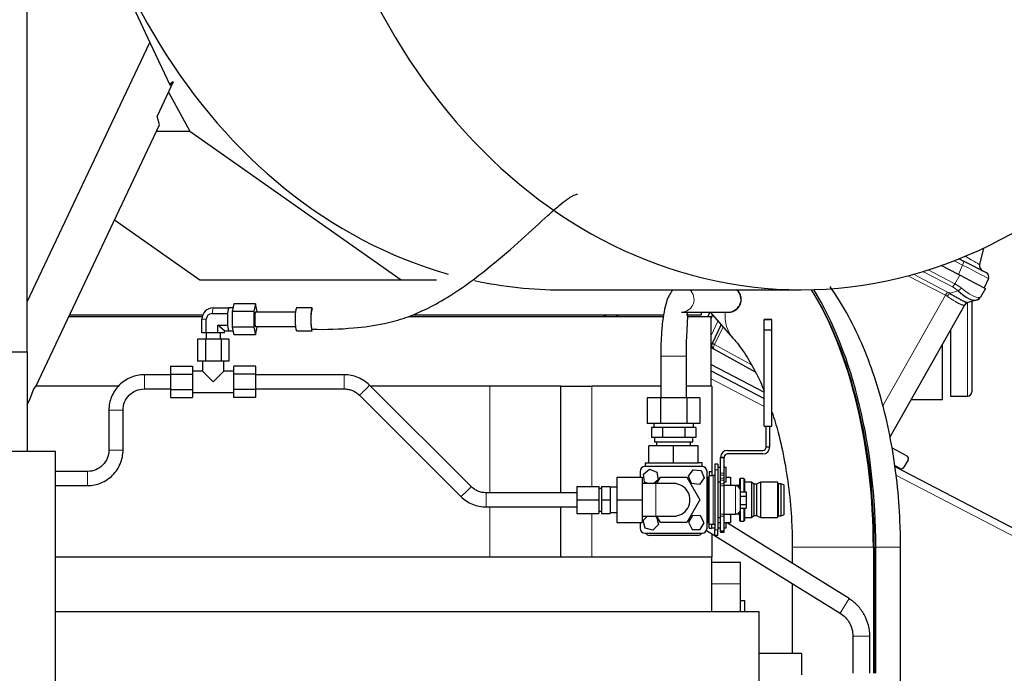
# Model space of a CAD drawing. Header units: inches. Extents: x 0 to 23760, y -13 to 16800.
# Tile 160 of 217: x 12285 to 12977, y 13638 to 14098. Entities that reach past the tile are written whole.
import ezdxf

# ---------------------------------------------------------------- set-up
doc = ezdxf.new("R2010")
doc.units = ezdxf.units.IN
doc.layers.add('254', color=7, linetype='Continuous', true_color=0xffffff)
doc.styles.add('latin_extended', font='simplex.shx')
doc.dimstyles.get("Standard").update_dxf_attribs({"dimtxt": 0.18, "dimasz": 0.18, "dimexe": 0.18, "dimexo": 0.0625, "dimgap": 0.09, "dimtad": 0, "dimtih": 1, "dimtoh": 1, "dimdec": 4, "dimzin": 0, "dimdsep": 46, "dimtxsty": 'Standard', "dimcen": 0.09, "dimadec": 0, "dimazin": 0, "dimtfac": 1, "dimtdec": 4, "dimtofl": 0, "dimtmove": 0, "dimatfit": 3, "dimfxl": 1, "dimtolj": 1, "dimtzin": 0, "dimarcsym": 0})

# ---------------------------------------------------------------- blocks, each defined once
blk = doc.blocks.new('_U16')
at = {"layer": '254', "color": 3, "linetype": 'Continuous', "lineweight": 13, "transparency": 16777216}
for p, q in [((12317.35, 14888.59), (13727.52, 14888.59)), ((13687.52, 11088.35), (13687.52, 14748.59)), ((12171.35, 10948.35), (13727.52, 10948.35))]:
    blk.add_line(p, q, dxfattribs=at)
at = {"layer": '254', "color": 3, "transparency": 16777216}
for points in [[(13710.86, 14748.59), (13664.19, 14748.59), (13687.52, 14888.59)], [(13664.19, 11088.35), (13710.86, 11088.35), (13687.52, 10948.35)]]:
    blk.add_solid(points, dxfattribs=at)
at = {"layer": 'Defpoints', "color": 0, "transparency": 16777216}
for p in [(12277.35, 14888.59), (13687.52, 14888.59), (12131.35, 10948.35)]:
    blk.add_point(p, dxfattribs=at)
at = {"layer": '254', "color": 2, "lineweight": 13, "transparency": 16777216, "insert": (13477.52, 12671.8), "char_height": 140, "attachment_point": 1, "rotation": 90, "style": 'latin_extended'}
blk.add_mtext('\\A1;3940', dxfattribs=at)

msp = doc.modelspace()

# ---------------------------------------------------------------- linework, layer by layer
at = {"layer": '254', "color": 2, "linetype": 'Continuous', "lineweight": 25}
for p, q in [((12283.732, 14280.828), (12376.387, 14082.129)), ((12290.029, 13864.364), (12290.029, 14115.353)), ((12290.029, 13899.529), (12376.387, 14082.129)), ((12376.387, 14082.129), (12390.572, 14051.71)), ((12392.826, 14054.352), (12381.453, 14030.304)), ((12392.826, 14054.352), (12390.193, 14052.522)), ((12390.572, 14051.71), (12392.826, 14054.352)), ((12389.383, 14047.072), (12404.528, 14019.726)), ((12296.095, 13840.123), (12383.126, 14024.146)), ((12383.126, 14024.146), (12381.453, 14030.304)), ((12381.035, 14019.726), (12404.528, 14019.726)), ((12404.528, 14019.726), (12552.973, 13915.1)), ((12351.51, 13957.297), (12411.38, 13915.1)), ((12962.281, 13937.428), (12959.698, 13925.777)), ((12945.268, 13929.946), (12948.376, 13928.329)), ((12964.492, 13919.939), (12948.376, 13928.329)), ((12944.734, 13918.951), (12932.747, 13925.191)), ((12411.38, 13915.1), (12552.973, 13915.1)), ((12552.973, 13915.1), (12577.856, 13915.1)), ((12951.036, 13915.67), (12944.734, 13918.951)), ((12951.036, 13915.67), (12963.789, 13909.031)), ((12965.837, 13916.034), (12962.864, 13909.512)), ((12665.654, 13908.07), (12834.286, 13908.07)), ((12963.789, 13909.031), (12960.343, 13902.94)), ((12957.227, 13900.846), (12951.335, 13899.101)), ((12954.154, 13899.942), (12954.154, 13836.353)), ((12957.998, 13901.074), (12957.227, 13900.846)), ((12420.903, 13895.435), (12431.821, 13895.435)), ((12431.803, 13895.351), (12431.821, 13895.435)), ((12431.821, 13895.435), (12431.839, 13895.351)), ((12434.668, 13895.352), (12431.821, 13895.352)), ((12435.295, 13898.322), (12434.137, 13892.837)), ((12434.137, 13892.837), (12434.137, 13881.868)), ((12449.522, 13892.837), (12434.137, 13892.837)), ((12450.68, 13898.322), (12435.295, 13898.322)), ((12450.68, 13898.322), (12449.522, 13892.837)), ((12449.522, 13892.837), (12449.522, 13881.868)), ((12451.837, 13892.837), (12450.68, 13898.322)), ((12478.702, 13892.352), (12450.68, 13892.352)), ((12450.68, 13892.352), (12450.68, 13892.352)), ((12451.837, 13892.352), (12451.837, 13892.837)), ((12490.381, 13895.352), (12479.463, 13895.352)), ((12479.463, 13895.352), (12479.463, 13895.352)), ((12490.381, 13895.352), (12490.381, 13895.352)), ((12750.007, 13892.353), (12782.791, 13892.353)), ((12764.181, 13890.588), (12764.181, 13892.354)), ((12770.124, 13892.355), (12768.561, 13889.354)), ((12770.226, 13892.353), (12786.261, 13874.196)), ((12949.095, 13897.266), (12896.567, 13804.423)), ((12319.378, 13889.353), (12413.134, 13889.353)), ((12319.968, 13890.588), (12413.559, 13890.588)), ((12412.881, 13877.852), (12412.881, 13887.352)), ((12416.039, 13877.852), (12416.039, 13887.352)), ((12420.05, 13891.394), (12430.968, 13891.394)), ((12430.968, 13891.394), (12430.986, 13891.478)), ((12430.968, 13891.225), (12430.968, 13891.394)), ((12558.173, 13889.353), (12737.349, 13889.353)), ((12561.189, 13890.588), (12737.522, 13890.588)), ((12694.896, 13890.589), (12697.269, 13889.354)), ((12703.604, 13890.589), (12705.975, 13889.355)), ((12753.506, 13890.588), (12764.181, 13890.588)), ((12754.412, 13889.353), (12770.9, 13889.353)), ((12770.9, 13840.353), (12770.9, 13889.353)), ((12771.966, 13890.384), (12770.901, 13888.15)), ((12813.659, 13887.13), (12808.159, 13887.13)), ((12808.159, 13887.13), (12808.159, 13887.125)), ((12808.159, 13879.844), (12808.159, 13887.127)), ((12808.159, 13887.125), (12813.659, 13887.125)), ((12813.659, 13887.13), (12813.659, 13887.125)), ((12813.659, 13879.844), (12813.659, 13887.127)), ((12428.926, 13879.269), (12424.061, 13883.311)), ((12424.061, 13877.852), (12424.061, 13883.311)), ((12424.061, 13883.311), (12430.968, 13883.311)), ((12428.926, 13877.852), (12428.926, 13879.269)), ((12428.926, 13879.269), (12431.821, 13879.269)), ((12430.968, 13883.311), (12430.968, 13883.479)), ((12430.986, 13883.227), (12430.968, 13883.311)), ((12431.821, 13879.269), (12431.803, 13879.354)), ((12431.839, 13879.354), (12431.821, 13879.269)), ((12431.821, 13879.352), (12434.668, 13879.352)), ((12434.137, 13881.868), (12435.295, 13876.383)), ((12449.522, 13881.868), (12434.137, 13881.868)), ((12449.522, 13881.868), (12450.68, 13876.383)), ((12450.631, 13882.369), (12450.68, 13882.352)), ((12450.68, 13882.352), (12478.702, 13882.352)), ((12450.68, 13876.383), (12451.837, 13881.868)), ((12451.837, 13881.868), (12451.837, 13882.352)), ((12479.385, 13879.378), (12479.464, 13879.352)), ((12479.463, 13879.352), (12490.381, 13879.352)), ((12490.303, 13879.378), (12490.382, 13879.352)), ((12777.881, 13883.684), (12771.553, 13870.417)), ((12808.159, 13879.844), (12813.659, 13879.844)), ((12808.159, 13812.125), (12808.159, 13879.844)), ((12813.659, 13812.125), (12813.659, 13879.844)), ((12939.154, 13879.699), (12939.154, 13833.353)), ((12415.418, 13873.352), (12409.934, 13873.352)), ((12409.934, 13873.352), (12409.934, 13857.852)), ((12416.039, 13877.852), (12412.881, 13877.852)), ((12426.388, 13873.352), (12415.418, 13873.352)), ((12415.418, 13873.352), (12415.418, 13857.852)), ((12415.903, 13877.852), (12415.903, 13873.352)), ((12424.061, 13877.852), (12416.039, 13877.852)), ((12428.926, 13877.852), (12424.061, 13877.852)), ((12425.903, 13873.352), (12425.903, 13877.852)), ((12431.873, 13873.352), (12426.388, 13873.352)), ((12426.388, 13873.352), (12426.388, 13857.852)), ((12431.873, 13873.352), (12431.873, 13857.852)), ((12450.68, 13876.383), (12435.295, 13876.383)), ((11904.529, 13864.364), (12290.029, 13864.364)), ((12290.029, 13864.364), (12290.029, 13794.353)), ((12770.901, 13867.557), (12801.823, 13850.417)), ((12933.529, 13830.853), (12933.529, 13869.753)), ((12415.418, 13857.852), (12409.934, 13857.852)), ((12413.403, 13857.852), (12413.403, 13850.852)), ((12426.388, 13857.852), (12415.418, 13857.852)), ((12431.873, 13857.852), (12426.388, 13857.852)), ((12428.403, 13850.852), (12428.403, 13857.852)), ((12735.529, 13861.353), (12735.529, 13832.16)), ((12753.529, 13832.16), (12753.529, 13861.353)), ((12390.903, 13854.322), (12390.903, 13848.837)), ((12390.903, 13854.322), (12406.403, 13854.322)), ((12406.403, 13854.322), (12406.403, 13848.837)), ((12413.403, 13850.852), (12406.403, 13850.852)), ((12420.903, 13843.352), (12413.403, 13850.852)), ((12420.903, 13843.352), (12428.403, 13850.852)), ((12435.403, 13850.852), (12428.403, 13850.852)), ((12435.403, 13848.837), (12435.403, 13854.322)), ((12450.903, 13854.322), (12435.403, 13854.322)), ((12450.903, 13848.837), (12450.903, 13854.322)), ((12770.892, 13855.561), (12808.159, 13836.162)), ((12770.901, 13851.024), (12808.164, 13831.626)), ((12390.903, 13848.837), (12406.403, 13848.837)), ((12390.903, 13848.837), (12390.903, 13837.868)), ((12406.403, 13848.837), (12406.403, 13837.868)), ((12435.403, 13837.868), (12435.403, 13848.837)), ((12450.903, 13848.837), (12435.403, 13848.837)), ((12450.903, 13837.868), (12450.903, 13848.837)), ((12513.058, 13848.352), (12450.903, 13848.352)), ((12292.099, 13831.674), (12294.762, 13838.508)), ((12294.762, 13838.508), (12296.095, 13840.123)), ((12354.422, 13840.353), (12296.176, 13840.353)), ((12390.903, 13837.868), (12390.903, 13832.383)), ((12390.903, 13837.868), (12406.403, 13837.868)), ((12406.403, 13837.868), (12406.403, 13832.383)), ((12435.403, 13832.383), (12435.403, 13837.868)), ((12450.903, 13837.868), (12435.403, 13837.868)), ((12450.903, 13838.352), (12513.058, 13838.352)), ((12450.903, 13832.383), (12450.903, 13837.868)), ((12602.139, 13769.74), (12530.733, 13841.041)), ((12615.444, 13840.353), (12531.412, 13840.353)), ((12665.382, 13840.353), (12615.444, 13840.353)), ((12665.382, 13840.353), (12687.167, 13840.353)), ((12665.382, 13765.353), (12665.382, 13840.353)), ((12735.529, 13840.353), (12687.167, 13840.353)), ((12771.529, 13840.353), (12753.528, 13840.353)), ((12771.529, 13840.353), (12771.529, 13780.359)), ((12290.029, 13827.298), (12292.099, 13831.674)), ((12390.903, 13832.383), (12406.403, 13832.383)), ((12406.403, 13835.852), (12435.403, 13835.852)), ((12450.903, 13832.383), (12435.403, 13832.383)), ((12523.667, 13833.965), (12595.074, 13762.664)), ((12735.292, 13832.16), (12726.054, 13832.16)), ((12726.054, 13832.16), (12726.054, 13814.16)), ((12753.767, 13832.16), (12735.292, 13832.16)), ((12735.292, 13832.16), (12735.292, 13814.16)), ((12763.004, 13832.16), (12753.767, 13832.16)), ((12753.767, 13832.16), (12753.767, 13814.16)), ((12763.004, 13832.16), (12763.004, 13814.16)), ((12911.519, 13830.853), (12933.529, 13830.853)), ((12939.154, 13833.353), (12951.154, 13833.353)), ((12347.529, 13823.353), (12347.529, 13795.353)), ((12357.529, 13795.353), (12357.529, 13823.353)), ((12735.292, 13814.16), (12726.054, 13814.16)), ((12730.984, 13811.16), (12728.941, 13811.16)), ((12728.941, 13811.16), (12728.941, 13804.16)), ((12730.529, 13814.16), (12730.529, 13811.16)), ((12734.692, 13811.16), (12730.984, 13811.16)), ((12736.735, 13811.16), (12734.692, 13811.16)), ((12753.767, 13814.16), (12735.292, 13814.16)), ((12740.821, 13811.16), (12736.735, 13811.16)), ((12736.735, 13811.16), (12736.735, 13804.16)), ((12748.237, 13811.16), (12740.821, 13811.16)), ((12752.323, 13811.16), (12748.237, 13811.16)), ((12754.366, 13811.16), (12752.323, 13811.16)), ((12752.323, 13811.16), (12752.323, 13804.16)), ((12763.004, 13814.16), (12753.767, 13814.16)), ((12758.075, 13811.16), (12754.366, 13811.16)), ((12760.118, 13811.16), (12758.075, 13811.16)), ((12758.529, 13811.16), (12758.529, 13814.16)), ((12760.118, 13811.16), (12760.118, 13804.16)), ((12808.159, 13812.125), (12813.659, 13812.125)), ((12809.659, 13797.655), (12809.659, 13812.125)), ((12812.159, 13797.655), (12812.159, 13812.125)), ((12732.838, 13804.16), (12728.941, 13804.16)), ((12731.029, 13804.16), (12731.029, 13801.16)), ((12736.735, 13804.16), (12732.838, 13804.16)), ((12744.529, 13804.16), (12736.735, 13804.16)), ((12752.323, 13804.16), (12744.529, 13804.16)), ((12756.22, 13804.16), (12752.323, 13804.16)), ((12760.118, 13804.16), (12756.22, 13804.16)), ((12758.029, 13801.16), (12758.029, 13804.16)), ((12744.529, 13798.36), (12727.209, 13798.36)), ((12727.209, 13786.36), (12727.209, 13798.36)), ((12731.029, 13801.16), (12744.529, 13801.16)), ((12732.529, 13801.16), (12732.529, 13798.36)), ((12744.529, 13801.16), (12758.029, 13801.16)), ((12761.85, 13798.36), (12744.529, 13798.36)), ((12744.529, 13786.36), (12744.529, 13798.36)), ((12756.529, 13798.36), (12756.529, 13801.16)), ((12761.85, 13786.36), (12761.85, 13798.36)), ((12782.529, 13795.156), (12807.159, 13795.156)), ((12898.103, 13797.049), (12908.601, 13791.229)), ((12310.029, 13794.353), (11878.529, 13794.353)), ((12310.029, 13608.853), (12310.029, 13794.353)), ((12777.529, 13779.193), (12777.529, 13790.156)), ((12777.529, 13790.156), (12780.029, 13790.156)), ((12777.536, 13790.413), (12780.042, 13790.413)), ((12780.029, 13779.193), (12780.029, 13790.156)), ((12807.159, 13792.656), (12782.529, 13792.656)), ((12909.372, 13788.495), (12906.403, 13783.247)), ((12723.272, 13778.325), (12727.602, 13781.895)), ((12724.529, 13786.36), (12724.529, 13783.86)), ((12724.529, 13786.36), (12727.209, 13786.36)), ((12764.529, 13783.86), (12724.529, 13783.86)), ((12727.209, 13786.36), (12744.529, 13786.36)), ((12727.602, 13781.895), (12732.859, 13779.93)), ((12744.529, 13786.36), (12761.85, 13786.36)), ((12754.949, 13776.951), (12758.251, 13781.489)), ((12758.251, 13781.489), (12763.832, 13780.897)), ((12764.529, 13786.36), (12761.85, 13786.36)), ((12764.529, 13783.86), (12764.529, 13786.36)), ((12773.529, 13785.36), (12773.529, 13781.36)), ((12775.529, 13785.36), (12773.529, 13785.36)), ((12773.529, 13781.36), (12773.529, 13739.36)), ((12775.529, 13785.36), (12775.529, 13781.36)), ((12777.529, 13783.06), (12775.529, 13783.06)), ((12775.529, 13781.36), (12775.529, 13739.36)), ((12781.529, 13783.06), (12780.029, 13783.06)), ((12781.529, 13778.06), (12781.529, 13783.06)), ((12903.739, 13782.458), (12899.888, 13784.463)), ((12899.978, 13783.83), (13102.804, 13678.246)), ((12332.529, 13780.353), (12310.029, 13780.353)), ((12704.53, 13776.353), (12722.53, 13776.353)), ((12704.53, 13776.353), (12704.53, 13760.353)), ((12721.029, 13780.36), (12721.029, 13776.353)), ((12722.53, 13776.353), (12722.53, 13760.353)), ((12724.199, 13772.79), (12723.272, 13778.325)), ((12733.786, 13774.395), (12730.703, 13771.853)), ((12732.693, 13771.853), (12735.292, 13776.353)), ((12732.694, 13771.853), (12735.292, 13776.353)), ((12732.859, 13779.93), (12733.786, 13774.395)), ((12735.292, 13776.353), (12735.292, 13776.353)), ((12735.292, 13776.353), (12753.767, 13776.353)), ((12753.766, 13776.353), (12763.004, 13760.353)), ((12757.227, 13771.823), (12754.949, 13776.951)), ((12766.11, 13775.769), (12762.807, 13771.231)), ((12763.832, 13780.897), (12766.11, 13775.769)), ((12768.029, 13740.36), (12768.029, 13780.36)), ((12768.029, 13776.36), (12769.529, 13776.36)), ((12768.629, 13775.356), (12768.029, 13774.756)), ((12769.529, 13775.356), (12768.629, 13775.356)), ((12768.629, 13745.356), (12768.629, 13775.356)), ((12769.529, 13780.36), (12771.529, 13780.36)), ((12769.529, 13780.36), (12769.529, 13777.36)), ((12769.529, 13777.36), (12769.529, 13777.356)), ((12772.429, 13777.356), (12769.529, 13777.356)), ((12769.529, 13743.356), (12769.529, 13777.356)), ((12771.529, 13780.36), (12771.529, 13777.36)), ((12771.529, 13777.36), (12771.529, 13777.356)), ((12777.529, 13777.714), (12777.529, 13779.193)), ((12777.529, 13775.696), (12777.529, 13777.714)), ((12777.529, 13774.282), (12777.529, 13775.696)), ((12780.029, 13777.714), (12780.029, 13779.193)), ((12780.029, 13775.696), (12780.029, 13777.714)), ((12780.029, 13774.282), (12780.029, 13775.696)), ((12781.529, 13773.06), (12781.529, 13778.06)), ((12781.529, 13776.36), (12784.529, 13776.36)), ((12784.529, 13776.36), (12784.529, 13770.356)), ((12791.329, 13775.36), (12790.829, 13774.86)), ((12790.829, 13774.86), (12790.829, 13768.956)), ((12793.829, 13775.36), (12791.329, 13775.36)), ((12791.329, 13775.36), (12791.329, 13768.022)), ((12794.329, 13774.86), (12793.829, 13775.36)), ((12793.829, 13775.36), (12793.829, 13766.115)), ((12794.329, 13774.86), (12794.329, 13766.115)), ((12310.029, 13770.353), (12332.529, 13770.353)), ((12676.478, 13769.853), (12676.478, 13760.353)), ((12676.478, 13769.853), (12691.978, 13769.853)), ((12691.978, 13769.853), (12691.978, 13760.353)), ((12693.903, 13768.353), (12691.978, 13768.353)), ((12693.903, 13769.853), (12699.903, 13769.853)), ((12693.903, 13769.853), (12693.903, 13760.353)), ((12699.903, 13769.853), (12699.903, 13760.353)), ((12704.53, 13769.353), (12699.903, 13769.353)), ((12732.03, 13771.853), (12722.53, 13771.853)), ((12726.706, 13771.853), (12724.199, 13772.79)), ((12762.807, 13771.231), (12757.227, 13771.823)), ((12775.529, 13773.06), (12777.529, 13773.06)), ((12777.529, 13772.86), (12775.529, 13772.86)), ((12777.529, 13771.736), (12777.529, 13774.282)), ((12777.529, 13770.329), (12777.529, 13771.736)), ((12777.529, 13750.393), (12777.529, 13770.329)), ((12780.029, 13771.736), (12780.029, 13774.282)), ((12780.029, 13773.06), (12781.529, 13773.06)), ((12780.029, 13770.329), (12780.029, 13771.736)), ((12788.029, 13770.356), (12780.029, 13770.356)), ((12780.029, 13750.393), (12780.029, 13770.329)), ((12790.561, 13770.36), (12784.53, 13770.36)), ((12799.329, 13772.86), (12794.529, 13772.86)), ((12800.829, 13771.36), (12799.329, 13772.86)), ((12799.329, 13772.86), (12799.329, 13747.86)), ((12802.829, 13771.36), (12800.829, 13771.36)), ((12800.829, 13771.36), (12800.829, 13749.36)), ((12805.629, 13772.86), (12802.829, 13771.36)), ((12802.829, 13771.36), (12802.829, 13749.36)), ((12817.529, 13772.86), (12805.629, 13772.86)), ((12805.629, 13772.86), (12805.629, 13747.86)), ((12818.029, 13771.66), (12817.529, 13772.86)), ((12817.529, 13772.86), (12817.529, 13747.86)), ((12820.029, 13771.66), (12818.029, 13771.66)), ((12818.029, 13771.66), (12818.029, 13749.06)), ((12822.029, 13770.86), (12820.029, 13771.66)), ((12820.029, 13771.66), (12820.029, 13749.06)), ((12822.029, 13770.86), (12822.029, 13749.86)), ((12676.478, 13765.353), (12612.749, 13765.353)), ((12791.529, 13753.856), (12791.529, 13766.856)), ((12791.529, 13766.116), (12795.529, 13766.116)), ((12791.529, 13762.883), (12795.529, 13762.883)), ((12795.529, 13766.116), (12795.529, 13762.883)), ((12795.529, 13762.883), (12795.529, 13757.124)), ((12612.749, 13755.353), (12676.478, 13755.353)), ((12665.382, 13720.353), (12665.382, 13755.354)), ((12676.478, 13760.353), (12676.478, 13750.853)), ((12676.478, 13760.353), (12691.978, 13760.353)), ((12691.978, 13760.353), (12691.978, 13750.853)), ((12693.903, 13760.353), (12699.903, 13760.353)), ((12693.903, 13760.353), (12693.903, 13750.853)), ((12699.903, 13760.353), (12699.903, 13750.853)), ((12704.53, 13760.353), (12704.53, 13744.353)), ((12704.53, 13760.353), (12722.53, 13760.353)), ((12722.53, 13760.353), (12722.53, 13744.353)), ((12763.005, 13760.353), (12753.767, 13744.353)), ((12791.529, 13757.124), (12795.529, 13757.124)), ((12791.529, 13754.597), (12795.529, 13754.597)), ((12793.829, 13754.597), (12793.829, 13745.36)), ((12794.329, 13754.597), (12794.329, 13745.86)), ((12795.529, 13757.124), (12795.529, 13754.597)), ((12676.478, 13750.853), (12691.978, 13750.853)), ((12691.978, 13752.353), (12693.903, 13752.353)), ((12693.903, 13750.853), (12699.903, 13750.853)), ((12699.903, 13751.353), (12704.53, 13751.353)), ((12722.53, 13748.853), (12732.03, 13748.853)), ((12723.091, 13745.747), (12726.124, 13748.853)), ((12730.577, 13748.853), (12732.449, 13748.376)), ((12732.449, 13748.376), (12733.967, 13742.973)), ((12735.292, 13744.353), (12732.693, 13748.853)), ((12735.292, 13744.353), (12732.694, 13748.853)), ((12757.908, 13749.322), (12754.921, 13744.571)), ((12763.516, 13749.111), (12757.908, 13749.322)), ((12766.137, 13744.149), (12763.516, 13749.111)), ((12775.529, 13747.853), (12777.529, 13747.853)), ((12777.529, 13748.987), (12777.529, 13750.393)), ((12777.529, 13738.607), (12777.529, 13748.987)), ((12780.029, 13748.987), (12780.029, 13750.393)), ((12780.029, 13750.356), (12788.029, 13750.356)), ((12780.029, 13738.607), (12780.029, 13748.987)), ((12784.529, 13750.357), (12784.529, 13744.36)), ((12790.561, 13750.36), (12788.184, 13750.36)), ((12790.829, 13751.755), (12790.829, 13745.86)), ((12791.329, 13752.69), (12791.329, 13745.36)), ((12794.529, 13747.86), (12799.329, 13747.86)), ((12799.329, 13747.86), (12800.829, 13749.36)), ((12800.829, 13749.36), (12802.829, 13749.36)), ((12802.829, 13749.36), (12805.629, 13747.86)), ((12805.629, 13747.86), (12817.529, 13747.86)), ((12817.529, 13747.86), (12818.029, 13749.06)), ((12818.029, 13749.06), (12820.029, 13749.06)), ((12820.029, 13749.06), (12822.029, 13749.86)), ((12704.53, 13744.353), (12722.53, 13744.353)), ((12721.029, 13744.354), (12721.029, 13740.36)), ((12724.609, 13740.344), (12723.091, 13745.747)), ((12730.047, 13738.957), (12724.609, 13740.344)), ((12733.967, 13742.973), (12730.047, 13738.957)), ((12753.767, 13744.353), (12735.292, 13744.353)), ((12753.767, 13744.353), (12735.292, 13744.353)), ((12754.921, 13744.571), (12757.543, 13739.609)), ((12763.151, 13739.398), (12766.137, 13744.149)), ((12768.029, 13745.957), (12768.629, 13745.356)), ((12768.029, 13744.36), (12769.529, 13744.36)), ((12768.629, 13745.356), (12769.529, 13745.356)), ((12769.529, 13740.36), (12769.529, 13743.36)), ((12769.529, 13743.356), (12772.429, 13743.356)), ((12769.529, 13740.36), (12771.529, 13740.36)), ((12771.529, 13740.36), (12771.529, 13743.36)), ((12771.529, 13740.667), (12773.529, 13740.667)), ((12775.529, 13744.36), (12777.529, 13744.36)), ((12775.529, 13740.667), (12777.529, 13740.667)), ((12780.029, 13744.36), (12784.529, 13744.36)), ((12780.029, 13740.667), (12781.529, 13740.667)), ((12781.529, 13740.667), (12781.529, 13744.36)), ((12867.868, 13690.926), (12781.712, 13744.36)), ((12790.829, 13745.86), (12791.329, 13745.36)), ((12791.329, 13745.36), (12793.829, 13745.36)), ((12793.829, 13745.36), (12794.329, 13745.86)), ((12724.529, 13736.86), (12764.529, 13736.86)), ((12761.529, 13735.36), (12727.529, 13735.36)), ((12757.543, 13739.609), (12763.151, 13739.398)), ((12767.72, 13738.917), (12861.543, 13680.728)), ((12771.529, 13736.555), (12771.529, 13720.353)), ((12773.529, 13735.36), (12773.529, 13739.36)), ((12775.529, 13735.36), (12773.529, 13735.36)), ((12775.529, 13735.36), (12775.529, 13739.36)), ((12777.529, 13737.656), (12777.529, 13738.607)), ((12777.529, 13738.607), (12780.029, 13738.607)), ((12777.529, 13737.656), (12780.029, 13737.656)), ((12780.029, 13737.656), (12780.029, 13738.607)), ((12827.979, 13727.102), (12827.979, 13715.663)), ((12884.982, 13727.102), (12884.982, 13638.354)), ((12885.648, 13727.102), (12885.648, 13638.354)), ((12886.69, 13638.354), (12886.69, 13727.102)), ((12904.079, 13561.353), (12904.079, 13727.102)), ((12310.016, 13720.353), (12771.529, 13720.353)), ((12771.529, 13681.843), (12771.529, 13720.353)), ((12791.525, 13716.353), (12771.513, 13716.353)), ((12791.525, 13701.353), (12791.525, 13716.353)), ((12791.525, 13681.846), (12791.525, 13701.353)), ((12827.979, 13701.543), (12827.979, 13652.352)), ((12794.525, 13689.353), (12791.525, 13689.353)), ((12794.525, 13681.852), (12794.525, 13689.353)), ((12310.029, 13681.853), (12804.562, 13681.853)), ((12804.562, 13681.853), (12804.562, 13528.449)), ((12870.529, 13664.581), (12870.529, 13638.353)), ((12882.529, 13638.353), (12882.529, 13664.581)), ((12834.525, 13652.353), (12804.563, 13652.353)), ((12834.525, 13652.353), (12834.525, 13637.353))]:
    msp.add_line(p, q, dxfattribs=at)
at = {"layer": '254', "color": 110, "linetype": 'Continuous', "lineweight": 13}
for p, q in [((12947.706, 13925.472), (12941.778, 13928.558)), ((12940.673, 13910.093), (12919.848, 13920.934)), ((12923.553, 13922.092), (12942.199, 13912.385)), ((12944.734, 13918.951), (12947.706, 13925.472)), ((12935.637, 13904.227), (12909.317, 13917.928)), ((12913.182, 13918.983), (12937.155, 13906.504)), ((12942.199, 13912.385), (12945.645, 13918.476)), ((12938.655, 13905.646), (12944.615, 13907.411)), ((12891.625, 13826.436), (12935.637, 13904.227)), ((12951.154, 13833.353), (12951.154, 13899.04)), ((12420.05, 13891.394), (12420.903, 13895.435)), ((12416.039, 13887.352), (12412.881, 13887.352)), ((12770.901, 13876.019), (12775.723, 13886.128)), ((12779.272, 13882.111), (12773.37, 13869.738)), ((12773.37, 13869.738), (12799.242, 13855.397)), ((12753.529, 13861.353), (12735.53, 13861.353)), ((12372.53, 13848.353), (12372.529, 13838.353)), ((12513.058, 13848.352), (12513.058, 13843.352)), ((12808.163, 13825.989), (12770.902, 13845.386)), ((12513.058, 13843.352), (12513.058, 13838.352)), ((12615.444, 13765.353), (12615.444, 13840.353)), ((12687.167, 13769.853), (12687.167, 13840.353)), ((12523.667, 13833.965), (12523.667, 13833.965)), ((12357.529, 13823.353), (12347.529, 13823.353)), ((12357.529, 13795.353), (12347.529, 13795.353)), ((12775.529, 13781.36), (12773.529, 13781.36)), ((12332.529, 13780.353), (12332.529, 13775.353)), ((12332.529, 13775.353), (12332.529, 13770.353)), ((12769.529, 13777.36), (12771.529, 13777.36)), ((12772.429, 13743.356), (12772.429, 13777.356)), ((12777.529, 13779.193), (12780.029, 13779.193)), ((12777.529, 13777.714), (12780.029, 13777.714)), ((12777.529, 13775.696), (12780.029, 13775.696)), ((13100.495, 13673.811), (12900.803, 13777.764)), ((12732.03, 13771.853), (12732.03, 13748.853)), ((12777.529, 13774.282), (12780.029, 13774.282)), ((12777.529, 13771.736), (12780.029, 13771.736)), ((12777.529, 13770.329), (12780.029, 13770.329)), ((12788.029, 13750.356), (12788.029, 13770.356)), ((12794.529, 13772.86), (12794.529, 13766.116)), ((12612.749, 13765.353), (12612.749, 13760.353)), ((12612.749, 13760.353), (12612.749, 13755.353)), ((12615.444, 13720.353), (12615.444, 13755.354)), ((12794.529, 13754.597), (12794.529, 13747.86)), ((12687.167, 13720.353), (12687.167, 13750.854)), ((12777.529, 13750.393), (12780.029, 13750.393)), ((12777.529, 13748.987), (12780.029, 13748.987)), ((12775.529, 13739.36), (12773.529, 13739.36)), ((12884.982, 13727.102), (12827.979, 13727.102)), ((12885.648, 13727.102), (12884.983, 13727.102)), ((12886.69, 13727.102), (12904.079, 13727.102)), ((12791.525, 13701.353), (12771.513, 13701.353)), ((12861.543, 13680.728), (12867.868, 13690.926))]:
    msp.add_line(p, q, dxfattribs=at)
at = {"layer": '254', "color": 2, "linetype": 'Continuous', "lineweight": 25}
for centre, radius, start, end in [((12963.603, 13924.911), 4, 167.5, 242.5), ((12963.107, 13917.278), 3, 335.5, 62.5), ((12952.577, 13895.297), 4, 106.5, 150.5), ((12956.862, 13904.91), 4, 286.5, 330.5), ((12774.261, 13869.125), 3, 154.5, 241), ((12951.154, 13836.353), 3, 270, 0), ((12782.529, 13790.156), 5, 90, 177.054675), ((12807.159, 13797.656), 2.5, 270, 0), ((12807.159, 13797.656), 5, 270, 0), ((12782.529, 13790.156), 5, 177.054675, 180), ((12782.529, 13790.156), 2.5, 174.101531, 180), ((12782.529, 13790.156), 2.5, 90, 174.101531), ((12907.632, 13789.48), 2, 330.5, 61), ((12724.529, 13780.36), 3.5, 90, 180), ((12764.529, 13780.36), 3.5, 0, 90), ((12904.662, 13784.232), 2, 242.5, 330.5), ((12744.53, 13760.353), 11.5, 269.971875, 89.9775), ((12788.029, 13766.856), 3.5, 0, 90), ((12788.829, 13771.36), 2, 306.094219, 0), ((12794.529, 13773.06), 0.2, 180, 270), ((12788.029, 13753.856), 3.5, 270, 0), ((12788.829, 13749.36), 2, 0, 53.734219), ((12794.529, 13747.66), 0.2, 90, 180), ((12724.529, 13740.36), 3.5, 180, 270), ((12764.529, 13740.36), 3.5, 270, 0), ((12727.529, 13738.36), 3, 210.000937, 270), ((12761.529, 13738.36), 3, 270, 329.999063)]:
    msp.add_arc(centre, radius, start, end, dxfattribs=at)
for centre, major_axis, ratio, start_param, end_param in [((12665.654, 14338.57), (0, -430.5), 0.819152, 3.2525461, 6.0555085), ((12834.286, 14338.57), (0, -430.5), 0.819152, 3.2525461, 9.3138245), ((12665.654, 14338.57), (0, -430.5), 0.819152, 6.1093971, 6.2831853), ((12761.03, 13727.102), (0, 238.037), 0.5207263, 4.712389, 5.5766653), ((12762.738, 13727.102), (0, 236.036), 0.5207263, 4.712389, 5.5866726), ((12762.738, 13727.102), (0, -238.037), 0.5207263, 1.5707963, 2.4353808), ((12941.419, 13924.323), (-16.664, 23.061), 0.3072628, 2.1502579, 3.0340948), ((12952.471, 13895.265), (1.136, -3.835), 0.9934032, 3.1415927, 3.910304), ((12420.903, 13887.352), (0, -8.083), 0.9925462, 3.1415927, 4.712389), ((12431.821, 13887.352), (0, -8), 0.1218693, 3.1598309, 4.1705519), ((12431.821, 13887.352), (0, -8), 0.1218693, 3.1233544, 3.1598309), ((12450.68, 13887.352), (0, 5), 0.1218693, 0, 3.0610722), ((12479.463, 13887.352), (0, 8), 0.1218693, 0, 3.0610722), ((12490.381, 13887.352), (0, 8), 0.1218693, 0, 3.0610722), ((12750.007, 13901.353), (0, 9), 0.9905777, 3.1415927, 3.1939198), ((12420.05, 13887.352), (0, 4.041), 0.9925462, 0, 1.5707963), ((12431.821, 13887.352), (0, -8), 0.1218693, 4.2070285, 5.2177495), ((12431.821, 13887.352), (0, -8), 0.1218693, 4.1705519, 4.2070285), ((12431.821, 13887.352), (0, -8), 0.1218693, 5.2177495, 5.254226), ((12431.821, 13887.352), (0, -8), 0.1218693, 5.254226, 6.264947), ((12431.821, 13887.352), (0, -8), 0.1218693, 6.264947, 6.3014236)]:
    msp.add_ellipse(centre, major_axis=major_axis, ratio=ratio, start_param=start_param, end_param=end_param, dxfattribs=at)
at = {"layer": '254', "color": 110, "linetype": 'Continuous', "lineweight": 13}
for centre, major_axis, ratio, start_param, end_param in [((12946.991, 13925.668), (1.385, 2.661), 0.2419219, 4.7647489, 6.2831853), ((12941.564, 13936.384), (-18.134, 10.607), 0.00224, 3.1423129, 4.2548373), ((12941.789, 13928.375), (-24.047, 12.341), 0.0045296, 3.1418037, 4.4661133), ((12750.007, 13901.353), (0, 9), 0.9905777, 3.1939198, 5.5548267), ((12782.791, 13901.353), (0, 9), 0.9905777, 3.1415927, 5.5548267), ((12936.422, 13903.641), (-1.847, -3.548), 0.2419219, 3.9095375, 4.6731191), ((12920.1, 13888.201), (26.111, 7.967), 0.7536205, 0.5797522, 0.6547701), ((12941.405, 13912.956), (1.847, 3.548), 0.2419219, 3.9095375, 4.6774824), ((12924.383, 13892.643), (25.026, 7.413), 0.753739, 0.4419184, 0.6627493), ((12925.115, 13895.506), (28.804, 0.399), 0.722843, 0.7050916, 0.9259224), ((12945.347, 13910.274), (2.644, 3.001), 0.4458674, 3.9942267, 4.7811627), ((12941.419, 13924.323), (-18.953, 21.143), 0.2465223, 2.1198236, 3.0036605), ((12919.368, 13885.339), (21.454, 14.341), 0.7066027, 0.2989552, 0.3739732), ((12937.923, 13902.783), (-2.122, -3.391), 0.3160454, 3.9317134, 4.6962714), ((12956.091, 13904.681), (-1.136, 3.835), 0.9510037, 3.1415927, 3.9285287), ((12925.115, 13895.506), (35.228, 7.434), 0.0022709, 6.0603513, 6.2811821), ((12814.781, 13899.383), (28.52, 25.187), 0.7354036, 2.4813078, 3.1413454), ((12919.45, 13885.484), (29.645, 11.783), 0.002496, 6.2800837, 6.3599313), ((12769.003, 13872.04), (-2.55, 1.623), 0.0331858, 2.4309198, 3.1456566), ((12773.358, 13869.556), (1.805, -0.861), 0.0587977, 3.1415927, 4.6729666), ((12773.399, 13869.642), (1.805, -0.861), 0.0368135, 1.6044165, 3.1415927), ((12774.261, 13869.125), (1.454, 2.624), 0.3572125, 1.6318829, 3.1415927), ((12773.384, 13869.611), (1.401, 2.654), 0.0238692, 1.5356303, 1.631396), ((12527.2, 13837.503), (-3.533, -3.538), 0.038281, 0, 3.1415927), ((12598.606, 13766.202), (-3.533, -3.538), 0.038281, 0, 3.1415927), ((12876.529, 13664.581), (6, 0), 0.000002, 0, 3.1415927)]:
    msp.add_ellipse(centre, major_axis=major_axis, ratio=ratio, start_param=start_param, end_param=end_param, dxfattribs=at)
at = {"layer": '254', "color": 2, "linetype": 'Continuous', "lineweight": 25}
for points, knots in [([(12490.38, 13880.375), (12500.168, 13880.082), (12517.244, 13880.729), (12539.202, 13883.513), (12555.68, 13888.06), (12569.73, 13893.868), (12584.225, 13901.718), (12599.986, 13912.207), (12618.451, 13926.553), (12638.153, 13943.728), (12654.178, 13958.686), (12663.965, 13967.423), (12668.887, 13971.298), (12672.464, 13973.617), (12675.153, 13974.943), (12676.483, 13975.412), (12676.886, 13975.357)], [0, 0, 0, 0, 0.1099194, 0.1933533, 0.2521195, 0.3013198, 0.3621239, 0.434668, 0.5118193, 0.6259855, 0.7386846, 0.7996709, 0.8536707, 0.882602, 0.9271477, 1, 1, 1, 1]), ([(12744.308, 13908.144), (12744.154, 13908.005), (12741.964, 13905.899), (12739.75, 13901.248), (12737.673, 13892.536), (12736.464, 13883.76), (12735.705, 13873.091), (12735.525, 13865.438), (12735.53, 13861.353)], [0, 0, 0, 0, 0.0197509, 0.2885228, 0.4453286, 0.6163425, 0.8015246, 1, 1, 1, 1]), ([(12783.215, 13892.353), (12784.04, 13892.363), (12785.531, 13892.575), (12787.982, 13893.597), (12790.097, 13895.386), (12791.481, 13897.733), (12792.145, 13900.123), (12792.173, 13902.898), (12791.265, 13905.521), (12789.993, 13907.238), (12789.305, 13907.911), (12789.072, 13908.116)], [0, 0, 0, 0, 0.1115921, 0.2098441, 0.3640922, 0.4871656, 0.5824911, 0.7053388, 0.8668423, 0.9570972, 1, 1, 1, 1]), ([(12904.079, 13727.102), (12904.079, 13732.003), (12903.834, 13746.072), (12902.263, 13769.266), (12898.608, 13796.195), (12893.175, 13822.287), (12885.979, 13847.227), (12877.025, 13870.724), (12866.579, 13891.928), (12858.633, 13904.587), (12854.551, 13910.337)], [0, 0, 0, 0, 0.0703892, 0.2026486, 0.3352082, 0.4682631, 0.6020783, 0.736918, 0.8729922, 1, 1, 1, 1]), ([(12938.655, 13905.646), (12939.088, 13905.398), (12939.512, 13905.152), (12940.348, 13904.664), (12940.76, 13904.423), (12941.266, 13904.126), (12941.367, 13904.066), (12941.567, 13903.948), (12941.667, 13903.89), (12941.965, 13903.715), (12942.16, 13903.6), (12942.74, 13903.26), (12943.117, 13903.039), (12943.851, 13902.613), (12944.208, 13902.406), (12944.905, 13902.009), (12945.244, 13901.817), (12945.738, 13901.542), (12945.9, 13901.452), (12946.14, 13901.32), (12946.22, 13901.277), (12946.338, 13901.212), (12946.377, 13901.191), (12946.455, 13901.149), (12946.805, 13900.96), (12947.136, 13900.785), (12947.698, 13900.495), (12948.233, 13900.225), (12948.714, 13899.997), (12949.168, 13899.789), (12949.381, 13899.696), (12949.63, 13899.591), (12949.679, 13899.571), (12949.775, 13899.532), (12949.822, 13899.513), (12949.96, 13899.458), (12950.048, 13899.424), (12950.299, 13899.33), (12950.45, 13899.279), (12950.718, 13899.195), (12950.835, 13899.163), (12951.037, 13899.116), (12951.121, 13899.102), (12951.254, 13899.089), (12951.304, 13899.091), (12951.335, 13899.101)], [0, 0, 0, 0, 0.0625, 0.0625, 0.125, 0.125, 0.140625, 0.140625, 0.15625, 0.15625, 0.1875, 0.1875, 0.25, 0.25, 0.3125, 0.3125, 0.375, 0.375, 0.40625, 0.40625, 0.421875, 0.421875, 0.4296875, 0.4296875, 0.4375, 0.5, 0.5, 0.5625, 0.625, 0.625, 0.6875, 0.6875, 0.703125, 0.703125, 0.71875, 0.71875, 0.75, 0.75, 0.8125, 0.8125, 0.875, 0.875, 0.9375, 0.9375, 1, 1, 1, 1]), ([(12490.369, 13894.374), (12490.196, 13894.347), (12489.801, 13893.304), (12489.575, 13890.333), (12489.539, 13888.523)], [0, 0, 0, 0, 0.4357853, 1, 1, 1, 1]), ([(12753.529, 13861.353), (12753.537, 13864.517), (12753.616, 13870.341), (12753.961, 13878.267), (12754.327, 13884.4), (12754.521, 13888.683), (12754.402, 13891.066), (12754.088, 13891.821), (12753.903, 13892.044)], [0, 0, 0, 0, 0.2088321, 0.403308, 0.5842677, 0.7512927, 0.9040392, 1, 1, 1, 1]), ([(12489.539, 13888.523), (12489.502, 13886.713), (12489.611, 13882.864), (12490.064, 13880.548), (12490.333, 13880.374), (12490.38, 13880.375)], [0, 0, 0, 0, 0.4526935, 0.9053871, 1, 1, 1, 1]), ([(12786.261, 13874.196), (12787.636, 13872.648), (12791.591, 13867.811), (12798.224, 13857.938), (12804.154, 13846.524), (12807.373, 13839.127), (12808.264, 13836.973)], [0, 0, 0, 0, 0.1806965, 0.521401, 0.8642164, 1, 1, 1, 1]), ([(12372.53, 13848.353), (12369.118, 13848.289), (12362.817, 13847.035), (12354.393, 13841.489), (12348.847, 13833.065), (12347.593, 13826.764), (12347.529, 13823.353)], [0, 0, 0, 0, 0.2490462, 0.5, 0.7509538, 1, 1, 1, 1]), ([(12530.733, 13841.041), (12529.574, 13842.177), (12527.05, 13844.229), (12522.667, 13846.557), (12517.919, 13848.006), (12514.681, 13848.337), (12513.058, 13848.352)], [0, 0, 0, 0, 0.2454876, 0.5000169, 0.7545363, 1, 1, 1, 1]), ([(12357.529, 13823.353), (12357.536, 13825.435), (12358.251, 13829.238), (12361.628, 13834.254), (12366.644, 13837.631), (12370.447, 13838.346), (12372.529, 13838.353)], [0, 0, 0, 0, 0.2515565, 0.5, 0.7484435, 1, 1, 1, 1]), ([(12513.058, 13838.352), (12514.085, 13838.361), (12516.035, 13838.181), (12518.857, 13837.349), (12521.441, 13835.945), (12522.947, 13834.697), (12523.667, 13833.965)], [0, 0, 0, 0, 0.2575706, 0.5000271, 0.7424676, 1, 1, 1, 1]), ([(12813.762, 13822.105), (12815.286, 13817.476), (12818.61, 13806.237), (12822.851, 13787.243), (12826.113, 13765.25), (12827.697, 13744.978), (12827.978, 13732.211), (12827.979, 13727.102)], [0, 0, 0, 0, 0.1681846, 0.3934385, 0.6205729, 0.8490166, 1, 1, 1, 1]), ([(12332.529, 13770.353), (12335.94, 13770.417), (12342.241, 13771.671), (12350.665, 13777.217), (12356.211, 13785.641), (12357.465, 13791.942), (12357.529, 13795.353)], [0, 0, 0, 0, 0.2490462, 0.5, 0.7509538, 1, 1, 1, 1]), ([(12347.529, 13795.353), (12347.522, 13793.271), (12346.807, 13789.468), (12343.431, 13784.452), (12338.414, 13781.075), (12334.611, 13780.36), (12332.529, 13780.353)], [0, 0, 0, 0, 0.2515565, 0.5, 0.7484435, 1, 1, 1, 1]), ([(12612.749, 13765.353), (12611.721, 13765.344), (12609.771, 13765.525), (12606.95, 13766.356), (12604.366, 13767.76), (12602.859, 13769.009), (12602.14, 13769.74)], [0, 0, 0, 0, 0.2575706, 0.5000271, 0.7424676, 1, 1, 1, 1]), ([(12744.53, 13771.853), (12744.525, 13771.853), (12744.27, 13771.853), (12743.148, 13771.853), (12741.253, 13771.853), (12738.574, 13771.853), (12735.469, 13771.853), (12733.427, 13771.853), (12732.03, 13771.853)], [0, 0, 0, 0, 0.178727, 0.2823649, 0.4843386, 0.6817894, 0.7925929, 1, 1, 1, 1]), ([(12595.073, 13762.664), (12596.233, 13761.529), (12598.757, 13759.476), (12603.14, 13757.148), (12607.887, 13755.7), (12611.125, 13755.369), (12612.749, 13755.353)], [0, 0, 0, 0, 0.2454876, 0.5000169, 0.7545363, 1, 1, 1, 1]), ([(12732.03, 13748.853), (12733.225, 13748.853), (12735.044, 13748.853), (12738.018, 13748.853), (12740.768, 13748.853), (12742.83, 13748.853), (12744.189, 13748.853), (12744.522, 13748.853), (12744.53, 13748.853)], [0, 0, 0, 0, 0.1787261, 0.2823644, 0.4843388, 0.6817903, 0.7925942, 1, 1, 1, 1]), ([(12882.529, 13664.581), (12882.492, 13667.206), (12881.808, 13672.362), (12878.831, 13679.775), (12874.101, 13686.212), (12870.079, 13689.511), (12867.868, 13690.926)], [0, 0, 0, 0, 0.2457379, 0.5, 0.7542621, 1, 1, 1, 1]), ([(12861.543, 13680.728), (12862.991, 13679.846), (12865.488, 13677.846), (12868.402, 13673.971), (12870.159, 13669.452), (12870.543, 13666.276), (12870.529, 13664.581)], [0, 0, 0, 0, 0.2570173, 0.5, 0.7429827, 1, 1, 1, 1])]:
    msp.add_open_spline(points, degree=3, knots=knots, dxfattribs=at)
at = {"layer": '254', "color": 110, "linetype": 'Continuous', "lineweight": 13}
msp.add_open_spline([(12949.006, 13897.238), (12948.949, 13897.217), (12948.877, 13897.204), (12948.701, 13897.195), (12948.598, 13897.199), (12948.363, 13897.225), (12948.231, 13897.248), (12947.939, 13897.312), (12947.78, 13897.354), (12947.518, 13897.433), (12947.428, 13897.463), (12947.287, 13897.511), (12947.239, 13897.527), (12947.142, 13897.562), (12947.092, 13897.58), (12946.842, 13897.673), (12946.63, 13897.758), (12946.184, 13897.949), (12945.717, 13898.161), (12945.205, 13898.415), (12944.672, 13898.692), (12944.394, 13898.841), (12944.069, 13899.021), (12944.032, 13899.041), (12943.959, 13899.081), (12943.923, 13899.102), (12943.812, 13899.164), (12943.59, 13899.29), (12943.363, 13899.42), (12942.905, 13899.688), (12942.591, 13899.875), (12941.949, 13900.265), (12941.621, 13900.468), (12940.948, 13900.89), (12940.604, 13901.108), (12940.075, 13901.447), (12939.896, 13901.562), (12939.625, 13901.736), (12939.535, 13901.795), (12939.352, 13901.913), (12939.26, 13901.973), (12938.8, 13902.271), (12938.426, 13902.514), (12937.666, 13903.006), (12937.279, 13903.256), (12936.886, 13903.509)], degree=3, knots=[0, 0, 0, 0, 0.0625, 0.0625, 0.125, 0.125, 0.1875, 0.1875, 0.25, 0.25, 0.28125, 0.28125, 0.296875, 0.296875, 0.3125, 0.3125, 0.375, 0.375, 0.4375, 0.5, 0.5, 0.5625, 0.5625, 0.5703125, 0.5703125, 0.578125, 0.578125, 0.59375, 0.625, 0.625, 0.6875, 0.6875, 0.75, 0.75, 0.8125, 0.8125, 0.84375, 0.84375, 0.859375, 0.859375, 0.875, 0.875, 0.9375, 0.9375, 1, 1, 1, 1], dxfattribs=at)
at = {"layer": '254', "color": 2, "linetype": 'Continuous', "lineweight": 25}
for points, degree in [([(12782.79, 13892.353), (12783.203, 13892.353)], 1), ([(12390.903, 13848.353), (12372.53, 13848.353)], 1), ([(12372.529, 13838.353), (12390.903, 13838.353)], 1), ([(12809.659, 13797.655), (12812.159, 13797.655)], 1), ([(12773.529, 13778.456), (12773.407, 13777.437), (12772.429, 13777.356)], 2), ([(12772.429, 13743.356), (12773.449, 13743.234), (12773.529, 13742.256)], 2)]:
    msp.add_open_spline(points, degree=degree, dxfattribs=at)

# ---------------------------------------------------------------- dimensions: what is measured, and where the dimension line sits
at = {"layer": '254', "color": 2, "linetype": 'Continuous', "lineweight": 13}
dim = msp.add_linear_dim(base=(13687.524, 14888.588), p1=(12131.349, 10948.353), p2=(12277.352, 14888.588), angle=90, dimstyle='Standard', override={"dimscale": 40, "dimtxt": 3.5, "dimasz": 3.5, "dimexe": 1, "dimexo": 1, "dimgap": 1.75, "dimtad": 1, "dimtih": 0, "dimtoh": 0, "dimdec": 0, "dimlfac": 1, "dimzin": 8, "dimdsep": 46, "dimlunit": 2, "dimtxsty": 'latin_extended', "dimsah": 1, "dimse1": 0, "dimse2": 0, "dimsd1": 0, "dimsd2": 0, "dimclrd": 3, "dimclre": 3, "dimclrt": 2, "dimtol": 0, "dimtm": -0.1, "dimtfac": 0.714286, "dimtdec": 3, "dimtofl": 1, "dimtmove": 0, "dimtzin": 8, "dimlwd": 13, "dimlwe": 13}, dxfattribs=at)
dim.commit()
dim.dimension.update_dxf_attribs({"geometry": '_U16', "text_midpoint": (13687.524, 12918.471), "dimtype": 160})

doc.saveas('drawing.dxf')
